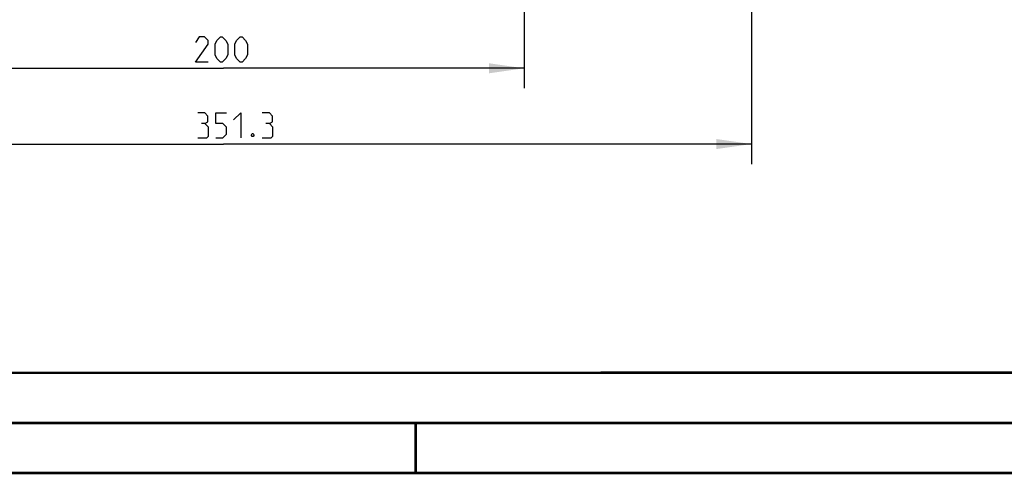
# Model space of a CAD drawing. Header units: millimetres. Extents: x 0 to 420, y 0 to 297.
# Tile 3 of 49: x 85 to 184, y 0 to 45. Entities that reach past the tile are written whole.
import ezdxf

# ---------------------------------------------------------------- set-up
doc = ezdxf.new("R2010")
doc.units = ezdxf.units.MM
doc.header["$LTSCALE"] = 23.1
doc.layers.get('0').update_dxf_attribs({"linetype": 'CONTINUOUS'})
doc.layers.add('DIM_PILOTEES', color=7, linetype='CONTINUOUS')
doc.styles.get("Standard").update_dxf_attribs({"font": 'txt', "width": 0.7})
doc.dimstyles.new('DIMSTYLE_1', dxfattribs={"dimtxt": 2.5, "dimasz": 3.5, "dimexe": 2, "dimexo": 0, "dimtad": 1, "dimlfac": 3.333333, "dimdsep": 46, "dimtxsty": 'STANDARD', "dimblk": '_FILLED', "dimblk1": '_FILLED', "dimblk2": '_FILLED', "dimcen": 0.09, "dimazin": 2, "dimtp": 0.5, "dimtm": 0.5, "dimtfac": 1, "dimtofl": 0, "dimtmove": 0, "dimatfit": 3, "dimldrblk": '_FILLED', "dimfxl": 1, "dimtolj": 1, "dimarcsym": 0})
doc.dimstyles.new('DIMSTYLE_2', dxfattribs={"dimtxt": 2.5, "dimasz": 3.5, "dimexe": 2, "dimexo": 0, "dimtad": 1, "dimdec": 1, "dimlfac": 3.333333, "dimdsep": 46, "dimtxsty": 'STANDARD', "dimblk": '_FILLED', "dimblk1": '_FILLED', "dimblk2": '_FILLED', "dimcen": 0.09, "dimazin": 2, "dimtp": 0.5, "dimtm": 0.5, "dimtfac": 1, "dimtdec": 1, "dimtofl": 0, "dimtmove": 0, "dimatfit": 3, "dimldrblk": '_FILLED', "dimfxl": 1, "dimtolj": 1, "dimarcsym": 0})

# ---------------------------------------------------------------- blocks, each defined once
blk = doc.blocks.new('_FILLED')
at = {"color": 0, "linetype": 'BYBLOCK'}
blk.add_solid([(0, 0), (-1, 0.143), (-1, -0.143)], dxfattribs=at)
blk = doc.blocks.new('*D6')
at = {"layer": 'DIM_PILOTEES', "color": 2, "linetype": 'CONTINUOUS'}
for p, q in [((53.109, 47.559), (53.109, 30.846)), ((158.509, 47.559), (158.509, 30.846)), ((53.109, 32.846), (105.809, 32.846)), ((158.509, 32.846), (105.809, 32.846))]:
    blk.add_line(p, q, dxfattribs=at)
at = {"layer": 'DIM_PILOTEES', "color": 2, "linetype": 'CONTINUOUS', "xscale": 3.5, "yscale": 3.5, "zscale": 3.5, "rotation": 180}
blk.add_blockref('_FILLED', (53.109, 32.846), dxfattribs=at)
at = {"layer": 'DIM_PILOTEES', "color": 2, "linetype": 'CONTINUOUS', "xscale": 3.5, "yscale": 3.5, "zscale": 3.5}
blk.add_blockref('_FILLED', (158.509, 32.846), dxfattribs=at)
blk = doc.blocks.new('*D19')
at = {"layer": 'DIM_PILOTEES', "color": 2, "linetype": 'CONTINUOUS'}
for p, q in [((75.809, 79.959), (75.809, 38.411)), ((135.809, 79.959), (135.809, 38.411)), ((75.809, 40.411), (105.809, 40.411)), ((135.809, 40.411), (105.809, 40.411))]:
    blk.add_line(p, q, dxfattribs=at)
at = {"layer": 'DIM_PILOTEES', "color": 2, "linetype": 'CONTINUOUS', "xscale": 3.5, "yscale": 3.5, "zscale": 3.5, "rotation": 180}
blk.add_blockref('_FILLED', (75.809, 40.411), dxfattribs=at)
at = {"layer": 'DIM_PILOTEES', "color": 2, "linetype": 'CONTINUOUS', "xscale": 3.5, "yscale": 3.5, "zscale": 3.5}
blk.add_blockref('_FILLED', (135.809, 40.411), dxfattribs=at)

msp = doc.modelspace()

# ---------------------------------------------------------------- linework, layer by layer
at = {"color": 7, "linetype": 'CONTINUOUS'}
msp.add_line((409.86, 10.0737), (25.007, 10.0134), dxfattribs=at)
at = {"color": 7, "linetype": 'CONTINUOUS', "const_width": 0.25}
for points in [[(409.8307, 10.048), (25, 10)], [(20, 5), (415, 5)], [(125, 0), (125, 5)], [(420, 0), (0, 0)]]:
    msp.add_lwpolyline(points, dxfattribs=at)
at = {"layer": 'DIM_PILOTEES', "color": 2, "linetype": 'CONTINUOUS'}
for points in [[(104.2751, 41.0364), (103.0251, 41.0364), (104.2751, 42.8221), (104.2751, 43.1793), (103.918, 43.5364), (103.3823, 43.5364), (103.0251, 43.0007)], [(104.9894, 41.7507), (104.9894, 42.8221), (105.168, 43.1793), (105.5251, 43.5364), (105.7037, 43.5364), (106.0608, 43.1793), (106.2394, 42.8221), (106.2394, 41.7507), (106.0608, 41.3936), (105.7037, 41.0364), (105.5251, 41.0364), (105.168, 41.3936), (104.9894, 41.7507)], [(106.9537, 41.7507), (106.9537, 42.8221), (107.1322, 43.1793), (107.4894, 43.5364), (107.668, 43.5364), (108.0251, 43.1793), (108.2037, 42.8221), (108.2037, 41.7507), (108.0251, 41.3936), (107.668, 41.0364), (107.4894, 41.0364), (107.1322, 41.3936), (106.9537, 41.7507)], [(103.9695, 34.9), (104.2671, 35.0786), (104.2671, 35.6143), (103.9695, 35.9715), (103.2552, 35.9715)], [(105.0409, 33.4715), (105.7552, 33.4715), (106.1124, 33.8286), (106.1124, 34.5429), (105.7552, 34.9), (105.0409, 34.9), (105.0409, 35.9715), (106.1124, 35.9715)], [(106.8267, 35.2572), (107.5409, 35.9715), (107.5409, 33.4715)], [(110.3981, 34.9), (110.6957, 35.0786), (110.6957, 35.6143), (110.3981, 35.9715), (109.6838, 35.9715)], [(103.2552, 33.4715), (104.1481, 33.4715), (104.3267, 33.65), (104.3267, 34.5429), (103.9695, 34.9), (103.6124, 34.9)], [(109.6838, 33.4715), (110.5767, 33.4715), (110.7552, 33.65), (110.7552, 34.5429), (110.3981, 34.9), (110.0409, 34.9)], [(108.7909, 33.8881), (108.8505, 33.7691), (108.8505, 33.7096), (108.7909, 33.5905), (108.6719, 33.5905), (108.6124, 33.7096), (108.6124, 33.7691), (108.6719, 33.8881), (108.7909, 33.8881)]]:
    msp.add_lwpolyline(points, dxfattribs=at)

# ---------------------------------------------------------------- dimensions: what is measured, and where the dimension line sits
for base, p1, p2, dimstyle, picture, middle in [((135.8088, 40.4114), (75.8088, 79.9589), (135.8088, 79.9589), 'DIMSTYLE_1', '*D19', (103.0251, 40.4114)), ((158.5088, 32.8465), (53.1087, 47.5589), (158.5088, 47.5589), 'DIMSTYLE_2', '*D6', (103.2552, 32.8465))]:
    dim = msp.add_linear_dim(base=base, p1=p1, p2=p2, dimstyle=dimstyle, dxfattribs=at)
    dim.commit()
    dim.dimension.update_dxf_attribs({"geometry": picture, "text_midpoint": middle, "dimtype": 160})

doc.saveas('drawing.dxf')
